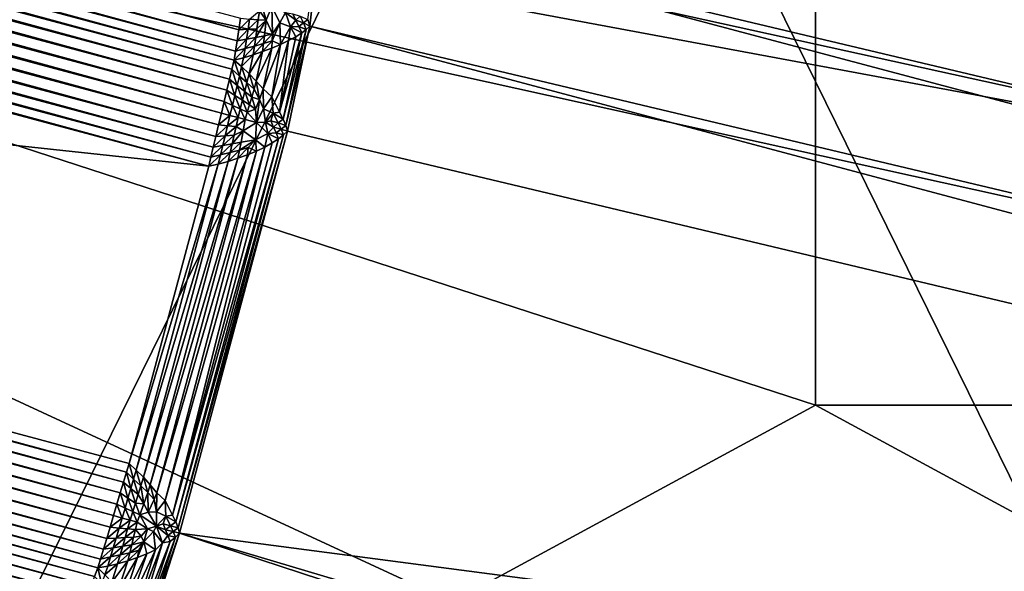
# Model space of a CAD drawing. Extents: x -0.7 to 0.7, y -0.35 to 0.35.
# Tile 71 of 226: x -0.51165 to -0.49748, y 0.19853 to 0.20648. Entities that reach past the tile are written whole.
import ezdxf

# ---------------------------------------------------------------- set-up
doc = ezdxf.new("R2010")
doc.units = 0

msp = doc.modelspace()

# ---------------------------------------------------------------- linework, layer by layer
for points in [[(-0.459847, 0.206129, 0.253336), (-0.514066, 0.219057, 0.012), (-0.520411, 0.220757, 0.012)], [(-0.459847, 0.206129, 0.253336), (-0.520411, 0.220757, 0.012), (-0.475921, 0.210878, 0.32028)], [(-0.481107, 0.200928, 0.412419), (-0.5002, 0.21025, 0.412419), (-0.484926, 0.219571, 0.412439)], [(-0.514066, 0.219057, 0.012), (-0.459847, 0.206129, 0.253336), (-0.458419, 0.205637, 0.252901)], [(-0.514066, 0.219057, 0.012), (-0.458419, 0.205637, 0.252901), (-0.512891, 0.218626, 0.010433)], [(-0.512891, 0.218626, 0.010433), (-0.458419, 0.205637, 0.252901), (-0.457068, 0.204955, 0.252473)], [(-0.512891, 0.218626, 0.010433), (-0.457068, 0.204955, 0.252473), (-0.51179, 0.218003, 0.008894)], [(-0.51179, 0.218003, 0.008894), (-0.457068, 0.204955, 0.252473), (-0.455818, 0.204095, 0.252059)], [(-0.51179, 0.218003, 0.008894), (-0.455818, 0.204095, 0.252059), (-0.510781, 0.217201, 0.007408)], [(-0.510781, 0.217201, 0.007408), (-0.455818, 0.204095, 0.252059), (-0.45469, 0.203071, 0.251668)], [(-0.510781, 0.217201, 0.007408), (-0.45469, 0.203071, 0.251668), (-0.509882, 0.216232, 0.006)], [(-0.509882, 0.216232, 0.006), (-0.45469, 0.203071, 0.251668), (-0.453704, 0.201902, 0.251305)], [(-0.509882, 0.216232, 0.006), (-0.453704, 0.201902, 0.251305), (-0.509107, 0.215112, 0.004695)], [(-0.490608, 0.205574, 0.31543), (-0.53563, 0.215432, 0.00119), (-0.536339, 0.214079, 0.000882)], [(-0.489743, 0.20688, 0.315343), (-0.53563, 0.215432, 0.00119), (-0.490608, 0.205574, 0.31543)], [(-0.509107, 0.215112, 0.004695), (-0.453704, 0.201902, 0.251305), (-0.452875, 0.200606, 0.250977)], [(-0.509107, 0.215112, 0.004695), (-0.452875, 0.200606, 0.250977), (-0.50847, 0.213863, 0.003515)], [(-0.491298, 0.204165, 0.315482), (-0.536339, 0.214079, 0.000882), (-0.536843, 0.212642, 0.000777)], [(-0.490608, 0.205574, 0.31543), (-0.536339, 0.214079, 0.000882), (-0.491298, 0.204165, 0.315482)], [(-0.50847, 0.213863, 0.003515), (-0.452875, 0.200606, 0.250977), (-0.45222, 0.199206, 0.250689)], [(-0.50847, 0.213863, 0.003515), (-0.45222, 0.199206, 0.250689), (-0.507982, 0.212503, 0.00248)], [(-0.5085, 0.206329, 0.000091), (-0.535746, 0.213629, 0.000091), (-0.535676, 0.213784, 0.000111)], [(-0.5085, 0.206329, 0.000091), (-0.535676, 0.213784, 0.000111), (-0.508474, 0.206496, 0.000111)], [(-0.508525, 0.20617, 0.000075), (-0.535812, 0.213482, 0.000075), (-0.535746, 0.213629, 0.000091)], [(-0.508525, 0.20617, 0.000075), (-0.535746, 0.213629, 0.000091), (-0.5085, 0.206329, 0.000091)], [(-0.508547, 0.206023, 0.000061), (-0.535873, 0.213345, 0.000061), (-0.535812, 0.213482, 0.000075)], [(-0.508547, 0.206023, 0.000061), (-0.535812, 0.213482, 0.000075), (-0.508525, 0.20617, 0.000075)], [(-0.508567, 0.205892, 0.000051), (-0.535928, 0.213223, 0.000051), (-0.535873, 0.213345, 0.000061)], [(-0.508567, 0.205892, 0.000051), (-0.535873, 0.213345, 0.000061), (-0.508547, 0.206023, 0.000061)], [(-0.511656, 0.19782, 0.436995), (-0.504019, 0.213357, 0.437052), (-0.515474, 0.213357, 0.437026)], [(-0.511656, 0.19782, 0.436995), (-0.496381, 0.19782, 0.436997), (-0.504019, 0.213357, 0.437052)], [(-0.504019, 0.213357, 0.437052), (-0.496381, 0.19782, 0.436997), (-0.492563, 0.207142, 0.437015)], [(-0.508598, 0.205763, 0.000043), (-0.535968, 0.213097, 0.000043), (-0.535928, 0.213223, 0.000051)], [(-0.508598, 0.205763, 0.000043), (-0.535928, 0.213223, 0.000051), (-0.508567, 0.205892, 0.000051)], [(-0.508633, 0.205619, 0.000035), (-0.536012, 0.212955, 0.000035), (-0.535968, 0.213097, 0.000043)], [(-0.508633, 0.205619, 0.000035), (-0.535968, 0.213097, 0.000043), (-0.508598, 0.205763, 0.000043)], [(-0.50867, 0.205463, 0.000028), (-0.536059, 0.212801, 0.000028), (-0.536012, 0.212955, 0.000035)], [(-0.50867, 0.205463, 0.000028), (-0.536012, 0.212955, 0.000035), (-0.508633, 0.205619, 0.000035)], [(-0.50871, 0.205298, 0.000021), (-0.53611, 0.21264, 0.000021), (-0.536059, 0.212801, 0.000028)], [(-0.50871, 0.205298, 0.000021), (-0.536059, 0.212801, 0.000028), (-0.50867, 0.205463, 0.000028)], [(-0.494399, 0.192982, 0.3155), (-0.536843, 0.212642, 0.000777), (-0.538389, 0.206875, 0.000778)], [(-0.494399, 0.192982, 0.3155), (-0.491801, 0.202679, 0.3155), (-0.536843, 0.212642, 0.000777)], [(-0.491298, 0.204165, 0.315482), (-0.536843, 0.212642, 0.000777), (-0.491801, 0.202679, 0.3155)], [(-0.50875, 0.205129, 0.000015), (-0.536161, 0.212474, 0.000015), (-0.53611, 0.21264, 0.000021)], [(-0.50875, 0.205129, 0.000015), (-0.53611, 0.21264, 0.000021), (-0.50871, 0.205298, 0.000021)], [(-0.508791, 0.20496, 0.00001), (-0.536212, 0.212308, 0.00001), (-0.536161, 0.212474, 0.000015)], [(-0.508791, 0.20496, 0.00001), (-0.536161, 0.212474, 0.000015), (-0.50875, 0.205129, 0.000015)], [(-0.507982, 0.212503, 0.00248), (-0.45222, 0.199206, 0.250689), (-0.451747, 0.197727, 0.250447)], [(-0.507982, 0.212503, 0.00248), (-0.451747, 0.197727, 0.250447), (-0.507647, 0.211485, 0.002358)], [(-0.50883, 0.204796, 0.000006), (-0.536263, 0.212146, 0.000006), (-0.536212, 0.212308, 0.00001)], [(-0.50883, 0.204796, 0.000006), (-0.536212, 0.212308, 0.00001), (-0.508791, 0.20496, 0.00001)], [(-0.508868, 0.204639, 0.000003), (-0.53631, 0.211992, 0.000003), (-0.536263, 0.212146, 0.000006)], [(-0.508868, 0.204639, 0.000003), (-0.536263, 0.212146, 0.000006), (-0.50883, 0.204796, 0.000006)], [(-0.508902, 0.204495, 0.000001), (-0.536355, 0.21185, 0.000001), (-0.53631, 0.211992, 0.000003)], [(-0.508902, 0.204495, 0.000001), (-0.53631, 0.211992, 0.000003), (-0.508868, 0.204639, 0.000003)], [(-0.508933, 0.204366), (-0.536394, 0.211724), (-0.536355, 0.21185, 0.000001)], [(-0.508933, 0.204366), (-0.536355, 0.21185, 0.000001), (-0.508902, 0.204495, 0.000001)], [(-0.53754, 0.207445), (-0.536394, 0.211724), (-0.508933, 0.204366)], [(-0.507647, 0.211485, 0.002358), (-0.451747, 0.197727, 0.250447), (-0.451467, 0.196193, 0.250254)], [(-0.507647, 0.211485, 0.002358), (-0.451467, 0.196193, 0.250254), (-0.507304, 0.209433, 0.001687)], [(-0.5002, 0.200928, 0.412417), (-0.519293, 0.207142, 0.412452), (-0.5002, 0.21025, 0.412419)], [(-0.5002, 0.200928, 0.412417), (-0.5002, 0.21025, 0.412419), (-0.481107, 0.200928, 0.412419)], [(-0.507304, 0.209433, 0.001687), (-0.451383, 0.194631, 0.250114), (-0.507312, 0.207908, 0.001177)], [(-0.507304, 0.209433, 0.001687), (-0.451467, 0.196193, 0.250254), (-0.451383, 0.194631, 0.250114)], [(-0.507312, 0.207908, 0.001177), (-0.507479, 0.206383, 0.00087), (-0.507506, 0.206477, 0.000766)], [(-0.507312, 0.207908, 0.001177), (-0.451497, 0.193067, 0.250029), (-0.507479, 0.206383, 0.00087)], [(-0.507312, 0.207908, 0.001177), (-0.451383, 0.194631, 0.250114), (-0.451497, 0.193067, 0.250029)], [(-0.53754, 0.207445), (-0.510117, 0.19996, 0.000001), (-0.53757, 0.207316, 0.000001)], [(-0.53754, 0.207445), (-0.510079, 0.200087), (-0.510117, 0.19996, 0.000001)], [(-0.53754, 0.207445), (-0.508933, 0.204366), (-0.510079, 0.200087)], [(-0.53757, 0.207316, 0.000001), (-0.510159, 0.199818, 0.000003), (-0.537602, 0.207171, 0.000003)], [(-0.53757, 0.207316, 0.000001), (-0.510117, 0.19996, 0.000001), (-0.510159, 0.199818, 0.000003)], [(-0.537602, 0.207171, 0.000003), (-0.510205, 0.199664, 0.000006), (-0.537638, 0.207014, 0.000006)], [(-0.537602, 0.207171, 0.000003), (-0.510159, 0.199818, 0.000003), (-0.510205, 0.199664, 0.000006)], [(-0.537638, 0.207014, 0.000006), (-0.510253, 0.199501, 0.00001), (-0.537675, 0.206849, 0.00001)], [(-0.537638, 0.207014, 0.000006), (-0.510205, 0.199664, 0.000006), (-0.510253, 0.199501, 0.00001)], [(-0.511656, 0.194713, 0.412485), (-0.519293, 0.207142, 0.412452), (-0.5002, 0.200928, 0.412417)], [(-0.494399, 0.192982, 0.3155), (-0.538389, 0.206875, 0.000778), (-0.538671, 0.205378, 0.000882)], [(-0.537675, 0.206849, 0.00001), (-0.510303, 0.199335, 0.000015), (-0.537714, 0.206679, 0.000015)], [(-0.537675, 0.206849, 0.00001), (-0.510253, 0.199501, 0.00001), (-0.510303, 0.199335, 0.000015)], [(-0.508181, 0.206733, 0.000197), (-0.508108, 0.206468, 0.000192), (-0.508202, 0.206604, 0.000177)], [(-0.508181, 0.206733, 0.000197), (-0.508022, 0.206666, 0.000237), (-0.508108, 0.206468, 0.000192)], [(-0.537714, 0.206679, 0.000015), (-0.510352, 0.199168, 0.000021), (-0.537752, 0.20651, 0.000021)], [(-0.537714, 0.206679, 0.000015), (-0.510303, 0.199335, 0.000015), (-0.510352, 0.199168, 0.000021)], [(-0.508345, 0.206485, 0.000136), (-0.508202, 0.206604, 0.000177), (-0.508221, 0.206475, 0.000162)], [(-0.508221, 0.206475, 0.000162), (-0.508202, 0.206604, 0.000177), (-0.508108, 0.206468, 0.000192)], [(-0.508014, 0.206274, 0.000223), (-0.508108, 0.206468, 0.000192), (-0.508022, 0.206666, 0.000237)], [(-0.507828, 0.206582, 0.000337), (-0.507907, 0.206429, 0.000279), (-0.508022, 0.206666, 0.000237)], [(-0.508014, 0.206274, 0.000223), (-0.508022, 0.206666, 0.000237), (-0.507907, 0.206429, 0.000279)], [(-0.537752, 0.20651, 0.000021), (-0.5104, 0.199006, 0.000028), (-0.537789, 0.206345, 0.000028)], [(-0.537752, 0.20651, 0.000021), (-0.510352, 0.199168, 0.000021), (-0.5104, 0.199006, 0.000028)], [(-0.5085, 0.206329, 0.000091), (-0.508474, 0.206496, 0.000111), (-0.508345, 0.206485, 0.000136)], [(-0.5085, 0.206329, 0.000091), (-0.508345, 0.206485, 0.000136), (-0.508367, 0.206338, 0.00012)], [(-0.508367, 0.206338, 0.00012), (-0.508345, 0.206485, 0.000136), (-0.508221, 0.206475, 0.000162)], [(-0.508367, 0.206338, 0.00012), (-0.508221, 0.206475, 0.000162), (-0.508238, 0.206347, 0.00015)], [(-0.508256, 0.206221, 0.000139), (-0.508238, 0.206347, 0.00015), (-0.508108, 0.206468, 0.000192)], [(-0.508256, 0.206221, 0.000139), (-0.508108, 0.206468, 0.000192), (-0.50813, 0.206246, 0.000177)], [(-0.508238, 0.206347, 0.00015), (-0.508221, 0.206475, 0.000162), (-0.508108, 0.206468, 0.000192)], [(-0.50813, 0.206246, 0.000177), (-0.508108, 0.206468, 0.000192), (-0.508014, 0.206274, 0.000223)], [(-0.507828, 0.206582, 0.000337), (-0.507756, 0.206374, 0.00041), (-0.507907, 0.206429, 0.000279)], [(-0.507679, 0.206468, 0.000498), (-0.507756, 0.206374, 0.00041), (-0.507828, 0.206582, 0.000337)], [(-0.507679, 0.206468, 0.000498), (-0.507828, 0.206582, 0.000337), (-0.507724, 0.206561, 0.000439)], [(-0.507637, 0.206376, 0.00056), (-0.507756, 0.206374, 0.00041), (-0.507679, 0.206468, 0.000498)], [(-0.507617, 0.206526, 0.000582), (-0.507679, 0.206468, 0.000498), (-0.507724, 0.206561, 0.000439)], [(-0.507571, 0.206429, 0.000663), (-0.507679, 0.206468, 0.000498), (-0.507617, 0.206526, 0.000582)], [(-0.507571, 0.206429, 0.000663), (-0.507637, 0.206376, 0.00056), (-0.507679, 0.206468, 0.000498)], [(-0.507506, 0.206477, 0.000766), (-0.507571, 0.206429, 0.000663), (-0.507617, 0.206526, 0.000582)], [(-0.507479, 0.206383, 0.00087), (-0.507571, 0.206429, 0.000663), (-0.507506, 0.206477, 0.000766)], [(-0.537789, 0.206345, 0.000028), (-0.510446, 0.198852, 0.000035), (-0.537825, 0.206188, 0.000035)], [(-0.537789, 0.206345, 0.000028), (-0.5104, 0.199006, 0.000028), (-0.510446, 0.198852, 0.000035)], [(-0.508525, 0.20617, 0.000075), (-0.5085, 0.206329, 0.000091), (-0.508367, 0.206338, 0.00012)], [(-0.508525, 0.20617, 0.000075), (-0.508367, 0.206338, 0.00012), (-0.508389, 0.206196, 0.000105)], [(-0.508389, 0.206196, 0.000105), (-0.508367, 0.206338, 0.00012), (-0.508238, 0.206347, 0.00015)], [(-0.508389, 0.206196, 0.000105), (-0.508238, 0.206347, 0.00015), (-0.508256, 0.206221, 0.000139)], [(-0.508019, 0.206172, 0.000223), (-0.508014, 0.206274, 0.000223), (-0.507907, 0.206429, 0.000279)], [(-0.508019, 0.206172, 0.000223), (-0.507907, 0.206429, 0.000279), (-0.507898, 0.206121, 0.000302)], [(-0.507756, 0.206374, 0.00041), (-0.507898, 0.206121, 0.000302), (-0.507907, 0.206429, 0.000279)], [(-0.507783, 0.206176, 0.0004), (-0.507898, 0.206121, 0.000302), (-0.507756, 0.206374, 0.00041)], [(-0.507528, 0.206336, 0.000746), (-0.507823, 0.204951, 0.000651), (-0.50786, 0.205043, 0.000539)], [(-0.507528, 0.206336, 0.000746), (-0.50786, 0.205043, 0.000539), (-0.507595, 0.206285, 0.000624)], [(-0.507479, 0.206383, 0.00087), (-0.507801, 0.20487, 0.000765), (-0.507823, 0.204951, 0.000651)], [(-0.507479, 0.206383, 0.00087), (-0.507823, 0.204951, 0.000651), (-0.507528, 0.206336, 0.000746)], [(-0.507479, 0.206383, 0.00087), (-0.451807, 0.191528, 0.25), (-0.507801, 0.20487, 0.000765)], [(-0.507681, 0.206231, 0.000508), (-0.507783, 0.206176, 0.0004), (-0.507756, 0.206374, 0.00041)], [(-0.507595, 0.206285, 0.000624), (-0.507756, 0.206374, 0.00041), (-0.507637, 0.206376, 0.00056)], [(-0.507595, 0.206285, 0.000624), (-0.507681, 0.206231, 0.000508), (-0.507756, 0.206374, 0.00041)], [(-0.507528, 0.206336, 0.000746), (-0.507637, 0.206376, 0.00056), (-0.507571, 0.206429, 0.000663)], [(-0.507528, 0.206336, 0.000746), (-0.507595, 0.206285, 0.000624), (-0.507637, 0.206376, 0.00056)], [(-0.507479, 0.206383, 0.00087), (-0.507528, 0.206336, 0.000746), (-0.507571, 0.206429, 0.000663)], [(-0.507479, 0.206383, 0.00087), (-0.451497, 0.193067, 0.250029), (-0.451807, 0.191528, 0.25)], [(-0.537825, 0.206188, 0.000035), (-0.510488, 0.19871, 0.000043), (-0.537858, 0.206043, 0.000043)], [(-0.537825, 0.206188, 0.000035), (-0.510446, 0.198852, 0.000035), (-0.510488, 0.19871, 0.000043)], [(-0.508547, 0.206023, 0.000061), (-0.508525, 0.20617, 0.000075), (-0.508389, 0.206196, 0.000105)], [(-0.508547, 0.206023, 0.000061), (-0.508389, 0.206196, 0.000105), (-0.50841, 0.20606, 0.000089)], [(-0.50841, 0.20606, 0.000089), (-0.508389, 0.206196, 0.000105), (-0.508256, 0.206221, 0.000139)], [(-0.50841, 0.20606, 0.000089), (-0.508256, 0.206221, 0.000139), (-0.508275, 0.206096, 0.000123)], [(-0.508275, 0.206096, 0.000123), (-0.508256, 0.206221, 0.000139), (-0.50813, 0.206246, 0.000177)], [(-0.508275, 0.206096, 0.000123), (-0.50813, 0.206246, 0.000177), (-0.508144, 0.206132, 0.000167)], [(-0.508157, 0.206016, 0.00015), (-0.508144, 0.206132, 0.000167), (-0.508019, 0.206172, 0.000223)], [(-0.508157, 0.206016, 0.00015), (-0.508019, 0.206172, 0.000223), (-0.508024, 0.206067, 0.000219)], [(-0.508144, 0.206132, 0.000167), (-0.50813, 0.206246, 0.000177), (-0.508014, 0.206274, 0.000223)], [(-0.508144, 0.206132, 0.000167), (-0.508014, 0.206274, 0.000223), (-0.508019, 0.206172, 0.000223)], [(-0.508024, 0.206067, 0.000219), (-0.508019, 0.206172, 0.000223), (-0.507898, 0.206121, 0.000302)], [(-0.507783, 0.206176, 0.0004), (-0.508023, 0.205365, 0.000283), (-0.507898, 0.206121, 0.000302)], [(-0.507913, 0.205144, 0.000434), (-0.508023, 0.205365, 0.000283), (-0.507783, 0.206176, 0.0004)], [(-0.507595, 0.206285, 0.000624), (-0.50786, 0.205043, 0.000539), (-0.507913, 0.205144, 0.000434)], [(-0.507595, 0.206285, 0.000624), (-0.507913, 0.205144, 0.000434), (-0.507681, 0.206231, 0.000508)], [(-0.507783, 0.206176, 0.0004), (-0.507681, 0.206231, 0.000508), (-0.507913, 0.205144, 0.000434)], [(-0.537858, 0.206043, 0.000043), (-0.510526, 0.198583, 0.000051), (-0.537887, 0.205914, 0.000051)], [(-0.537858, 0.206043, 0.000043), (-0.510488, 0.19871, 0.000043), (-0.510526, 0.198583, 0.000051)], [(-0.508567, 0.205892, 0.000051), (-0.508547, 0.206023, 0.000061), (-0.50841, 0.20606, 0.000089)], [(-0.508567, 0.205892, 0.000051), (-0.50841, 0.20606, 0.000089), (-0.508432, 0.205928, 0.000066)], [(-0.508432, 0.205928, 0.000066), (-0.50841, 0.20606, 0.000089), (-0.508275, 0.206096, 0.000123)], [(-0.508432, 0.205928, 0.000066), (-0.508275, 0.206096, 0.000123), (-0.508294, 0.205969, 0.000099)], [(-0.508294, 0.205969, 0.000099), (-0.508275, 0.206096, 0.000123), (-0.508144, 0.206132, 0.000167)], [(-0.508294, 0.205969, 0.000099), (-0.508144, 0.206132, 0.000167), (-0.508157, 0.206016, 0.00015)], [(-0.508024, 0.206067, 0.000219), (-0.50815, 0.205479, 0.000179), (-0.508248, 0.205591, 0.000122)], [(-0.508024, 0.206067, 0.000219), (-0.508248, 0.205591, 0.000122), (-0.508157, 0.206016, 0.00015)], [(-0.507898, 0.206121, 0.000302), (-0.508023, 0.205365, 0.000283), (-0.50815, 0.205479, 0.000179)], [(-0.507898, 0.206121, 0.000302), (-0.50815, 0.205479, 0.000179), (-0.508024, 0.206067, 0.000219)], [(-0.510574, 0.198459, 0.000061), (-0.5379, 0.205781, 0.000061), (-0.537887, 0.205914, 0.000051)], [(-0.510574, 0.198459, 0.000061), (-0.537887, 0.205914, 0.000051), (-0.510526, 0.198583, 0.000051)], [(-0.508567, 0.205892, 0.000051), (-0.50849, 0.205665, 0.000059), (-0.508598, 0.205763, 0.000043)], [(-0.508432, 0.205928, 0.000066), (-0.50846, 0.2058, 0.000058), (-0.508567, 0.205892, 0.000051)], [(-0.508567, 0.205892, 0.000051), (-0.50846, 0.2058, 0.000058), (-0.50849, 0.205665, 0.000059)], [(-0.508294, 0.205969, 0.000099), (-0.508352, 0.205699, 0.000081), (-0.50846, 0.2058, 0.000058)], [(-0.508294, 0.205969, 0.000099), (-0.50846, 0.2058, 0.000058), (-0.508432, 0.205928, 0.000066)], [(-0.508157, 0.206016, 0.00015), (-0.508248, 0.205591, 0.000122), (-0.508352, 0.205699, 0.000081)], [(-0.508157, 0.206016, 0.00015), (-0.508352, 0.205699, 0.000081), (-0.508294, 0.205969, 0.000099)], [(-0.510628, 0.198321, 0.000075), (-0.537915, 0.205632, 0.000075), (-0.5379, 0.205781, 0.000061)], [(-0.510628, 0.198321, 0.000075), (-0.5379, 0.205781, 0.000061), (-0.510574, 0.198459, 0.000061)], [(-0.508598, 0.205763, 0.000043), (-0.508523, 0.205528, 0.000056), (-0.508633, 0.205619, 0.000035)], [(-0.508598, 0.205763, 0.000043), (-0.50849, 0.205665, 0.000059), (-0.508523, 0.205528, 0.000056)], [(-0.50846, 0.2058, 0.000058), (-0.508382, 0.205571, 0.000082), (-0.50849, 0.205665, 0.000059)], [(-0.50846, 0.2058, 0.000058), (-0.508352, 0.205699, 0.000081), (-0.508382, 0.205571, 0.000082)], [(-0.510686, 0.198171, 0.000091), (-0.537931, 0.205471, 0.000091), (-0.537915, 0.205632, 0.000075)], [(-0.510686, 0.198171, 0.000091), (-0.537915, 0.205632, 0.000075), (-0.510628, 0.198321, 0.000075)], [(-0.508633, 0.205619, 0.000035), (-0.508557, 0.205387, 0.00005), (-0.50867, 0.205463, 0.000028)], [(-0.508633, 0.205619, 0.000035), (-0.508523, 0.205528, 0.000056), (-0.508557, 0.205387, 0.00005)], [(-0.50849, 0.205665, 0.000059), (-0.508414, 0.205443, 0.00008), (-0.508523, 0.205528, 0.000056)], [(-0.50849, 0.205665, 0.000059), (-0.508382, 0.205571, 0.000082), (-0.508414, 0.205443, 0.00008)], [(-0.508352, 0.205699, 0.000081), (-0.508279, 0.205476, 0.000116), (-0.508382, 0.205571, 0.000082)], [(-0.508352, 0.205699, 0.000081), (-0.508248, 0.205591, 0.000122), (-0.508279, 0.205476, 0.000116)], [(-0.510747, 0.198013, 0.000111), (-0.537948, 0.205302, 0.000111), (-0.537931, 0.205471, 0.000091)], [(-0.510747, 0.198013, 0.000111), (-0.537931, 0.205471, 0.000091), (-0.510686, 0.198171, 0.000091)], [(-0.50867, 0.205463, 0.000028), (-0.508592, 0.205243, 0.000044), (-0.50871, 0.205298, 0.000021)], [(-0.50867, 0.205463, 0.000028), (-0.508557, 0.205387, 0.00005), (-0.508592, 0.205243, 0.000044)], [(-0.508523, 0.205528, 0.000056), (-0.508447, 0.205317, 0.000074), (-0.508557, 0.205387, 0.00005)], [(-0.508523, 0.205528, 0.000056), (-0.508414, 0.205443, 0.00008), (-0.508447, 0.205317, 0.000074)], [(-0.508382, 0.205571, 0.000082), (-0.508312, 0.205361, 0.00011), (-0.508414, 0.205443, 0.00008)], [(-0.508382, 0.205571, 0.000082), (-0.508279, 0.205476, 0.000116), (-0.508312, 0.205361, 0.00011)], [(-0.508279, 0.205476, 0.000116), (-0.508202, 0.205329, 0.000157), (-0.508312, 0.205361, 0.00011)], [(-0.508248, 0.205591, 0.000122), (-0.508202, 0.205329, 0.000157), (-0.508279, 0.205476, 0.000116)], [(-0.508248, 0.205591, 0.000122), (-0.50815, 0.205479, 0.000179), (-0.508202, 0.205329, 0.000157)], [(-0.50815, 0.205479, 0.000179), (-0.508142, 0.205195, 0.000197), (-0.508202, 0.205329, 0.000157)], [(-0.50815, 0.205479, 0.000179), (-0.508023, 0.205365, 0.000283), (-0.508142, 0.205195, 0.000197)], [(-0.494707, 0.191443, 0.315482), (-0.538671, 0.205378, 0.000882), (-0.538733, 0.203852, 0.00119)], [(-0.494399, 0.192982, 0.3155), (-0.538671, 0.205378, 0.000882), (-0.494707, 0.191443, 0.315482)], [(-0.508557, 0.205387, 0.00005), (-0.508479, 0.205192, 0.000067), (-0.508592, 0.205243, 0.000044)], [(-0.508557, 0.205387, 0.00005), (-0.508447, 0.205317, 0.000074), (-0.508479, 0.205192, 0.000067)], [(-0.508447, 0.205317, 0.000074), (-0.508378, 0.205145, 0.000093), (-0.508479, 0.205192, 0.000067)], [(-0.508414, 0.205443, 0.00008), (-0.508345, 0.205251, 0.000102), (-0.508447, 0.205317, 0.000074)], [(-0.508447, 0.205317, 0.000074), (-0.508345, 0.205251, 0.000102), (-0.508378, 0.205145, 0.000093)], [(-0.508414, 0.205443, 0.00008), (-0.508312, 0.205361, 0.00011), (-0.508345, 0.205251, 0.000102)], [(-0.508312, 0.205361, 0.00011), (-0.508258, 0.205186, 0.000134), (-0.508345, 0.205251, 0.000102)], [(-0.508312, 0.205361, 0.00011), (-0.508202, 0.205329, 0.000157), (-0.508258, 0.205186, 0.000134)], [(-0.508202, 0.205329, 0.000157), (-0.508244, 0.204996, 0.000148), (-0.508258, 0.205186, 0.000134)], [(-0.508202, 0.205329, 0.000157), (-0.508142, 0.205195, 0.000197), (-0.508244, 0.204996, 0.000148)], [(-0.508005, 0.205131, 0.000336), (-0.508142, 0.205195, 0.000197), (-0.508023, 0.205365, 0.000283)], [(-0.507913, 0.205144, 0.000434), (-0.508005, 0.205131, 0.000336), (-0.508023, 0.205365, 0.000283)], [(-0.51081, 0.197852, 0.000132), (-0.537966, 0.205128, 0.000132), (-0.537948, 0.205302, 0.000111)], [(-0.51081, 0.197852, 0.000132), (-0.537948, 0.205302, 0.000111), (-0.510747, 0.198013, 0.000111)], [(-0.50871, 0.205298, 0.000021), (-0.508627, 0.205096, 0.000038), (-0.50875, 0.205129, 0.000015)], [(-0.50871, 0.205298, 0.000021), (-0.508592, 0.205243, 0.000044), (-0.508627, 0.205096, 0.000038)], [(-0.508592, 0.205243, 0.000044), (-0.508511, 0.205066, 0.000061), (-0.508627, 0.205096, 0.000038)], [(-0.508592, 0.205243, 0.000044), (-0.508479, 0.205192, 0.000067), (-0.508511, 0.205066, 0.000061)], [(-0.508479, 0.205192, 0.000067), (-0.508407, 0.205039, 0.000087), (-0.508511, 0.205066, 0.000061)], [(-0.508479, 0.205192, 0.000067), (-0.508378, 0.205145, 0.000093), (-0.508407, 0.205039, 0.000087)], [(-0.508345, 0.205251, 0.000102), (-0.508258, 0.205186, 0.000134), (-0.508378, 0.205145, 0.000093)], [(-0.508258, 0.205186, 0.000134), (-0.508244, 0.204996, 0.000148), (-0.508378, 0.205145, 0.000093)], [(-0.508117, 0.204999, 0.000237), (-0.508244, 0.204996, 0.000148), (-0.508142, 0.205195, 0.000197)], [(-0.508005, 0.205131, 0.000336), (-0.508117, 0.204999, 0.000237), (-0.508142, 0.205195, 0.000197)], [(-0.510873, 0.197691, 0.000156), (-0.537983, 0.204955, 0.000156), (-0.537966, 0.205128, 0.000132)], [(-0.510873, 0.197691, 0.000156), (-0.537966, 0.205128, 0.000132), (-0.51081, 0.197852, 0.000132)], [(-0.508791, 0.20496, 0.00001), (-0.50875, 0.205129, 0.000015), (-0.508627, 0.205096, 0.000038)], [(-0.508791, 0.20496, 0.00001), (-0.508627, 0.205096, 0.000038), (-0.508662, 0.204949, 0.000034)], [(-0.508662, 0.204949, 0.000034), (-0.508627, 0.205096, 0.000038), (-0.508511, 0.205066, 0.000061)], [(-0.508662, 0.204949, 0.000034), (-0.508511, 0.205066, 0.000061), (-0.50854, 0.204939, 0.000059)], [(-0.50854, 0.204939, 0.000059), (-0.508511, 0.205066, 0.000061), (-0.508407, 0.205039, 0.000087)], [(-0.50854, 0.204939, 0.000059), (-0.508407, 0.205039, 0.000087), (-0.508439, 0.204877, 0.000087)], [(-0.508439, 0.204877, 0.000087), (-0.508407, 0.205039, 0.000087), (-0.508244, 0.204996, 0.000148)], [(-0.508378, 0.205145, 0.000093), (-0.508244, 0.204996, 0.000148), (-0.508407, 0.205039, 0.000087)], [(-0.508005, 0.205131, 0.000336), (-0.508037, 0.205019, 0.000317), (-0.508117, 0.204999, 0.000237)], [(-0.507931, 0.204989, 0.000462), (-0.508037, 0.205019, 0.000317), (-0.508005, 0.205131, 0.000336)], [(-0.50786, 0.205043, 0.000539), (-0.508005, 0.205131, 0.000336), (-0.507913, 0.205144, 0.000434)], [(-0.50786, 0.205043, 0.000539), (-0.507931, 0.204989, 0.000462), (-0.508005, 0.205131, 0.000336)], [(-0.507823, 0.204951, 0.000651), (-0.507931, 0.204989, 0.000462), (-0.50786, 0.205043, 0.000539)], [(-0.510934, 0.197534, 0.000181), (-0.538, 0.204787, 0.000181), (-0.537983, 0.204955, 0.000156)], [(-0.510934, 0.197534, 0.000181), (-0.537983, 0.204955, 0.000156), (-0.510873, 0.197691, 0.000156)], [(-0.50883, 0.204796, 0.000006), (-0.508791, 0.20496, 0.00001), (-0.508662, 0.204949, 0.000034)], [(-0.50883, 0.204796, 0.000006), (-0.508662, 0.204949, 0.000034), (-0.508697, 0.204804, 0.000031)], [(-0.508697, 0.204804, 0.000031), (-0.508662, 0.204949, 0.000034), (-0.50854, 0.204939, 0.000059)], [(-0.508697, 0.204804, 0.000031), (-0.50854, 0.204939, 0.000059), (-0.508568, 0.204812, 0.000058)], [(-0.508568, 0.204812, 0.000058), (-0.50854, 0.204939, 0.000059), (-0.508439, 0.204877, 0.000087)], [(-0.508258, 0.204748, 0.000183), (-0.508439, 0.204877, 0.000087), (-0.508244, 0.204996, 0.000148)], [(-0.508083, 0.204838, 0.000307), (-0.508258, 0.204748, 0.000183), (-0.508244, 0.204996, 0.000148)], [(-0.508117, 0.204999, 0.000237), (-0.508083, 0.204838, 0.000307), (-0.508244, 0.204996, 0.000148)], [(-0.507999, 0.204931, 0.000385), (-0.508117, 0.204999, 0.000237), (-0.508037, 0.205019, 0.000317)], [(-0.507999, 0.204931, 0.000385), (-0.508083, 0.204838, 0.000307), (-0.508117, 0.204999, 0.000237)], [(-0.507963, 0.204845, 0.000456), (-0.508083, 0.204838, 0.000307), (-0.507999, 0.204931, 0.000385)], [(-0.507931, 0.204989, 0.000462), (-0.507999, 0.204931, 0.000385), (-0.508037, 0.205019, 0.000317)], [(-0.507892, 0.204901, 0.000553), (-0.507999, 0.204931, 0.000385), (-0.507931, 0.204989, 0.000462)], [(-0.507892, 0.204901, 0.000553), (-0.507963, 0.204845, 0.000456), (-0.507999, 0.204931, 0.000385)], [(-0.507855, 0.204816, 0.000646), (-0.507963, 0.204845, 0.000456), (-0.507892, 0.204901, 0.000553)], [(-0.507823, 0.204951, 0.000651), (-0.507892, 0.204901, 0.000553), (-0.507931, 0.204989, 0.000462)], [(-0.507801, 0.20487, 0.000765), (-0.507892, 0.204901, 0.000553), (-0.507823, 0.204951, 0.000651)], [(-0.507801, 0.20487, 0.000765), (-0.507855, 0.204816, 0.000646), (-0.507892, 0.204901, 0.000553)], [(-0.510992, 0.197385, 0.000206), (-0.538016, 0.204627, 0.000206), (-0.538, 0.204787, 0.000181)], [(-0.510992, 0.197385, 0.000206), (-0.538, 0.204787, 0.000181), (-0.510934, 0.197534, 0.000181)], [(-0.507928, 0.20476, 0.000529), (-0.509406, 0.199244, 0.000529), (-0.509456, 0.19934, 0.000418)], [(-0.507928, 0.20476, 0.000529), (-0.509456, 0.19934, 0.000418), (-0.508019, 0.204701, 0.000418)], [(-0.507855, 0.204816, 0.000646), (-0.509372, 0.199158, 0.000646), (-0.509406, 0.199244, 0.000529)], [(-0.507855, 0.204816, 0.000646), (-0.509406, 0.199244, 0.000529), (-0.507928, 0.20476, 0.000529)], [(-0.507801, 0.20487, 0.000765), (-0.509352, 0.199085, 0.000765), (-0.509372, 0.199158, 0.000646)], [(-0.507801, 0.20487, 0.000765), (-0.509372, 0.199158, 0.000646), (-0.507855, 0.204816, 0.000646)], [(-0.509352, 0.199085, 0.000765), (-0.507801, 0.20487, 0.000765), (-0.451807, 0.191528, 0.25)], [(-0.508868, 0.204639, 0.000003), (-0.50883, 0.204796, 0.000006), (-0.508697, 0.204804, 0.000031)], [(-0.508868, 0.204639, 0.000003), (-0.508697, 0.204804, 0.000031), (-0.50873, 0.204664, 0.000029)], [(-0.50873, 0.204664, 0.000029), (-0.508697, 0.204804, 0.000031), (-0.508568, 0.204812, 0.000058)], [(-0.50873, 0.204664, 0.000029), (-0.508568, 0.204812, 0.000058), (-0.508596, 0.204687, 0.000057)], [(-0.508596, 0.204687, 0.000057), (-0.508568, 0.204812, 0.000058), (-0.508439, 0.204877, 0.000087)], [(-0.508596, 0.204687, 0.000057), (-0.508439, 0.204877, 0.000087), (-0.508468, 0.204711, 0.000091)], [(-0.508491, 0.204597, 0.000091), (-0.508468, 0.204711, 0.000091), (-0.508258, 0.204748, 0.000183)], [(-0.508491, 0.204597, 0.000091), (-0.508258, 0.204748, 0.000183), (-0.508363, 0.204636, 0.000142)], [(-0.508468, 0.204711, 0.000091), (-0.508439, 0.204877, 0.000087), (-0.508258, 0.204748, 0.000183)], [(-0.508363, 0.204636, 0.000142), (-0.508258, 0.204748, 0.000183), (-0.508246, 0.204585, 0.000224)], [(-0.508126, 0.204643, 0.000316), (-0.508258, 0.204748, 0.000183), (-0.508083, 0.204838, 0.000307)], [(-0.508126, 0.204643, 0.000316), (-0.508246, 0.204585, 0.000224), (-0.508258, 0.204748, 0.000183)], [(-0.508019, 0.204701, 0.000418), (-0.508126, 0.204643, 0.000316), (-0.508083, 0.204838, 0.000307)], [(-0.507928, 0.20476, 0.000529), (-0.508083, 0.204838, 0.000307), (-0.507963, 0.204845, 0.000456)], [(-0.507928, 0.20476, 0.000529), (-0.508019, 0.204701, 0.000418), (-0.508083, 0.204838, 0.000307)], [(-0.507855, 0.204816, 0.000646), (-0.507928, 0.20476, 0.000529), (-0.507963, 0.204845, 0.000456)], [(-0.511045, 0.197248, 0.000231), (-0.538031, 0.204479, 0.000231), (-0.538016, 0.204627, 0.000206)], [(-0.511045, 0.197248, 0.000231), (-0.538016, 0.204627, 0.000206), (-0.510992, 0.197385, 0.000206)], [(-0.508126, 0.204643, 0.000316), (-0.50956, 0.199555, 0.000253), (-0.508246, 0.204585, 0.000224)], [(-0.509456, 0.19934, 0.000418), (-0.50956, 0.199555, 0.000253), (-0.508126, 0.204643, 0.000316)], [(-0.508126, 0.204643, 0.000316), (-0.508019, 0.204701, 0.000418), (-0.509456, 0.19934, 0.000418)], [(-0.508902, 0.204495, 0.000001), (-0.508868, 0.204639, 0.000003), (-0.50873, 0.204664, 0.000029)], [(-0.508902, 0.204495, 0.000001), (-0.50873, 0.204664, 0.000029), (-0.508763, 0.204529, 0.000023)], [(-0.508763, 0.204529, 0.000023), (-0.50873, 0.204664, 0.000029), (-0.508596, 0.204687, 0.000057)], [(-0.508763, 0.204529, 0.000023), (-0.508596, 0.204687, 0.000057), (-0.508625, 0.204562, 0.000052)], [(-0.508625, 0.204562, 0.000052), (-0.508596, 0.204687, 0.000057), (-0.508468, 0.204711, 0.000091)], [(-0.508625, 0.204562, 0.000052), (-0.508468, 0.204711, 0.000091), (-0.508491, 0.204597, 0.000091)], [(-0.508513, 0.204481, 0.000084), (-0.508491, 0.204597, 0.000091), (-0.508363, 0.204636, 0.000142)], [(-0.508513, 0.204481, 0.000084), (-0.508363, 0.204636, 0.000142), (-0.508376, 0.204531, 0.000147)], [(-0.508376, 0.204531, 0.000147), (-0.508363, 0.204636, 0.000142), (-0.508246, 0.204585, 0.000224)], [(-0.511093, 0.197125, 0.000256), (-0.538044, 0.204347, 0.000256), (-0.538031, 0.204479, 0.000231)], [(-0.511093, 0.197125, 0.000256), (-0.538031, 0.204479, 0.000231), (-0.511045, 0.197248, 0.000231)], [(-0.508513, 0.204481, 0.000084), (-0.509774, 0.199778, 0.000084), (-0.509873, 0.199887, 0.000038)], [(-0.508513, 0.204481, 0.000084), (-0.509873, 0.199887, 0.000038), (-0.508654, 0.204436, 0.000038)], [(-0.508376, 0.204531, 0.000147), (-0.50968, 0.199666, 0.000147), (-0.509774, 0.199778, 0.000084)], [(-0.508376, 0.204531, 0.000147), (-0.509774, 0.199778, 0.000084), (-0.508513, 0.204481, 0.000084)], [(-0.508246, 0.204585, 0.000224), (-0.50956, 0.199555, 0.000253), (-0.50968, 0.199666, 0.000147)], [(-0.508246, 0.204585, 0.000224), (-0.50968, 0.199666, 0.000147), (-0.508376, 0.204531, 0.000147)], [(-0.508933, 0.204366), (-0.508902, 0.204495, 0.000001), (-0.508763, 0.204529, 0.000023)], [(-0.508933, 0.204366), (-0.508763, 0.204529, 0.000023), (-0.508795, 0.204397, 0.00001)], [(-0.508795, 0.204397, 0.00001), (-0.508763, 0.204529, 0.000023), (-0.508625, 0.204562, 0.000052)], [(-0.508795, 0.204397, 0.00001), (-0.508625, 0.204562, 0.000052), (-0.508654, 0.204436, 0.000038)], [(-0.508654, 0.204436, 0.000038), (-0.508625, 0.204562, 0.000052), (-0.508491, 0.204597, 0.000091)], [(-0.508654, 0.204436, 0.000038), (-0.508491, 0.204597, 0.000091), (-0.508513, 0.204481, 0.000084)], [(-0.511155, 0.197007, 0.000283), (-0.538036, 0.20421, 0.000283), (-0.538044, 0.204347, 0.000256)], [(-0.511155, 0.197007, 0.000283), (-0.538044, 0.204347, 0.000256), (-0.511093, 0.197125, 0.000256)], [(-0.508795, 0.204397, 0.00001), (-0.509976, 0.199991, 0.00001), (-0.510079, 0.200087)], [(-0.508795, 0.204397, 0.00001), (-0.510079, 0.200087), (-0.508933, 0.204366)], [(-0.508654, 0.204436, 0.000038), (-0.509873, 0.199887, 0.000038), (-0.509976, 0.199991, 0.00001)], [(-0.508654, 0.204436, 0.000038), (-0.509976, 0.199991, 0.00001), (-0.508795, 0.204397, 0.00001)], [(-0.511223, 0.196876, 0.000316), (-0.538028, 0.204058, 0.000316), (-0.538036, 0.20421, 0.000283)], [(-0.511223, 0.196876, 0.000316), (-0.538036, 0.20421, 0.000283), (-0.511155, 0.197007, 0.000283)], [(-0.511297, 0.196734, 0.000353), (-0.538019, 0.203894, 0.000353), (-0.538028, 0.204058, 0.000316)], [(-0.511297, 0.196734, 0.000353), (-0.538028, 0.204058, 0.000316), (-0.511223, 0.196876, 0.000316)], [(-0.494813, 0.189879, 0.31543), (-0.538733, 0.203852, 0.00119), (-0.538571, 0.202295, 0.001705)], [(-0.494707, 0.191443, 0.315482), (-0.538733, 0.203852, 0.00119), (-0.494813, 0.189879, 0.31543)], [(-0.511374, 0.196585, 0.000394), (-0.538009, 0.203722, 0.000394), (-0.538019, 0.203894, 0.000353)], [(-0.511374, 0.196585, 0.000394), (-0.538019, 0.203894, 0.000353), (-0.511297, 0.196734, 0.000353)], [(-0.511454, 0.196433, 0.000438), (-0.537999, 0.203545, 0.000438), (-0.538009, 0.203722, 0.000394)], [(-0.511454, 0.196433, 0.000438), (-0.538009, 0.203722, 0.000394), (-0.511374, 0.196585, 0.000394)], [(-0.511533, 0.196281, 0.000484), (-0.537989, 0.203369, 0.000484), (-0.537999, 0.203545, 0.000438)], [(-0.511533, 0.196281, 0.000484), (-0.537999, 0.203545, 0.000438), (-0.511454, 0.196433, 0.000438)], [(-0.511611, 0.196133, 0.00053), (-0.537979, 0.203198, 0.00053), (-0.537989, 0.203369, 0.000484)], [(-0.511611, 0.196133, 0.00053), (-0.537989, 0.203369, 0.000484), (-0.511533, 0.196281, 0.000484)], [(-0.511684, 0.195993, 0.000575), (-0.537979, 0.203198, 0.00053), (-0.511611, 0.196133, 0.00053)], [(-0.494421, 0.186779, 0.315223), (-0.494718, 0.188315, 0.315343), (-0.538571, 0.202295, 0.001705)], [(-0.538571, 0.202295, 0.001705), (-0.537984, 0.200064, 0.002337), (-0.494421, 0.186779, 0.315223)], [(-0.494813, 0.189879, 0.31543), (-0.538571, 0.202295, 0.001705), (-0.494718, 0.188315, 0.315343)], [(-0.511656, 0.194713, 0.412485), (-0.5002, 0.200928, 0.412417), (-0.488744, 0.194713, 0.412428)], [(-0.488744, 0.194713, 0.412428), (-0.5002, 0.200928, 0.412417), (-0.481107, 0.200928, 0.412419)], [(-0.510079, 0.200087), (-0.510014, 0.19986, 0.00002), (-0.510117, 0.19996, 0.000001)], [(-0.510079, 0.200087), (-0.509976, 0.199991, 0.00001), (-0.510014, 0.19986, 0.00002)], [(-0.494421, 0.186779, 0.315223), (-0.537984, 0.200064, 0.002337), (-0.537625, 0.199076, 0.00248)], [(-0.510117, 0.19996, 0.000001), (-0.510053, 0.199725, 0.000027), (-0.510159, 0.199818, 0.000003)], [(-0.510117, 0.19996, 0.000001), (-0.510014, 0.19986, 0.00002), (-0.510053, 0.199725, 0.000027)], [(-0.509976, 0.199991, 0.00001), (-0.50991, 0.199763, 0.000047), (-0.510014, 0.19986, 0.00002)], [(-0.509976, 0.199991, 0.00001), (-0.509873, 0.199887, 0.000038), (-0.50991, 0.199763, 0.000047)], [(-0.510159, 0.199818, 0.000003), (-0.510095, 0.199587, 0.000031), (-0.510205, 0.199664, 0.000006)], [(-0.510159, 0.199818, 0.000003), (-0.510053, 0.199725, 0.000027), (-0.510095, 0.199587, 0.000031)], [(-0.510014, 0.19986, 0.00002), (-0.509948, 0.199639, 0.000054), (-0.510053, 0.199725, 0.000027)], [(-0.510014, 0.19986, 0.00002), (-0.50991, 0.199763, 0.000047), (-0.509948, 0.199639, 0.000054)], [(-0.509873, 0.199887, 0.000038), (-0.509811, 0.199667, 0.000086), (-0.50991, 0.199763, 0.000047)], [(-0.509873, 0.199887, 0.000038), (-0.509774, 0.199778, 0.000084), (-0.509811, 0.199667, 0.000086)], [(-0.510205, 0.199664, 0.000006), (-0.510137, 0.199445, 0.000034), (-0.510253, 0.199501, 0.00001)], [(-0.510205, 0.199664, 0.000006), (-0.510095, 0.199587, 0.000031), (-0.510137, 0.199445, 0.000034)], [(-0.510053, 0.199725, 0.000027), (-0.509987, 0.199516, 0.000057), (-0.510095, 0.199587, 0.000031)], [(-0.510053, 0.199725, 0.000027), (-0.509948, 0.199639, 0.000054), (-0.509987, 0.199516, 0.000057)], [(-0.50991, 0.199763, 0.000047), (-0.509868, 0.199503, 0.000088), (-0.509948, 0.199639, 0.000054)], [(-0.50991, 0.199763, 0.000047), (-0.509811, 0.199667, 0.000086), (-0.509868, 0.199503, 0.000088)], [(-0.509811, 0.199667, 0.000086), (-0.509803, 0.199384, 0.000123), (-0.509868, 0.199503, 0.000088)], [(-0.509774, 0.199778, 0.000084), (-0.50972, 0.199569, 0.000139), (-0.509811, 0.199667, 0.000086)], [(-0.509811, 0.199667, 0.000086), (-0.50972, 0.199569, 0.000139), (-0.509803, 0.199384, 0.000123)], [(-0.509774, 0.199778, 0.000084), (-0.50968, 0.199666, 0.000147), (-0.50972, 0.199569, 0.000139)], [(-0.50968, 0.199666, 0.000147), (-0.509686, 0.19939, 0.000182), (-0.50972, 0.199569, 0.000139)], [(-0.50968, 0.199666, 0.000147), (-0.50956, 0.199555, 0.000253), (-0.509686, 0.19939, 0.000182)], [(-0.510095, 0.199587, 0.000031), (-0.510026, 0.199393, 0.000059), (-0.510137, 0.199445, 0.000034)], [(-0.510095, 0.199587, 0.000031), (-0.509987, 0.199516, 0.000057), (-0.510026, 0.199393, 0.000059)], [(-0.509987, 0.199516, 0.000057), (-0.509926, 0.199345, 0.000086), (-0.510026, 0.199393, 0.000059)], [(-0.509948, 0.199639, 0.000054), (-0.509868, 0.199503, 0.000088), (-0.509987, 0.199516, 0.000057)], [(-0.509987, 0.199516, 0.000057), (-0.509868, 0.199503, 0.000088), (-0.509926, 0.199345, 0.000086)], [(-0.509868, 0.199503, 0.000088), (-0.509803, 0.199384, 0.000123), (-0.509926, 0.199345, 0.000086)], [(-0.50972, 0.199569, 0.000139), (-0.509686, 0.19939, 0.000182), (-0.509803, 0.199384, 0.000123)], [(-0.50955, 0.199327, 0.000323), (-0.509686, 0.19939, 0.000182), (-0.50956, 0.199555, 0.000253)], [(-0.509456, 0.19934, 0.000418), (-0.50955, 0.199327, 0.000323), (-0.50956, 0.199555, 0.000253)], [(-0.510253, 0.199501, 0.00001), (-0.51018, 0.199301, 0.000038), (-0.510303, 0.199335, 0.000015)], [(-0.510253, 0.199501, 0.00001), (-0.510137, 0.199445, 0.000034), (-0.51018, 0.199301, 0.000038)], [(-0.510137, 0.199445, 0.000034), (-0.510064, 0.199269, 0.000061), (-0.51018, 0.199301, 0.000038)], [(-0.510137, 0.199445, 0.000034), (-0.510026, 0.199393, 0.000059), (-0.510064, 0.199269, 0.000061)], [(-0.510026, 0.199393, 0.000059), (-0.509961, 0.199241, 0.000087), (-0.510064, 0.199269, 0.000061)], [(-0.510026, 0.199393, 0.000059), (-0.509926, 0.199345, 0.000086), (-0.509961, 0.199241, 0.000087)], [(-0.509803, 0.199384, 0.000123), (-0.509682, 0.199186, 0.000234), (-0.509926, 0.199345, 0.000086)], [(-0.509803, 0.199384, 0.000123), (-0.509686, 0.19939, 0.000182), (-0.509682, 0.199186, 0.000234)], [(-0.50955, 0.199327, 0.000323), (-0.509682, 0.199186, 0.000234), (-0.509686, 0.19939, 0.000182)], [(-0.510352, 0.199168, 0.000021), (-0.510303, 0.199335, 0.000015), (-0.51018, 0.199301, 0.000038)], [(-0.510352, 0.199168, 0.000021), (-0.51018, 0.199301, 0.000038), (-0.510223, 0.199155, 0.000044)], [(-0.510223, 0.199155, 0.000044), (-0.51018, 0.199301, 0.000038), (-0.510064, 0.199269, 0.000061)], [(-0.510223, 0.199155, 0.000044), (-0.510064, 0.199269, 0.000061), (-0.5101, 0.199144, 0.000067)], [(-0.5101, 0.199144, 0.000067), (-0.510064, 0.199269, 0.000061), (-0.509961, 0.199241, 0.000087)], [(-0.5101, 0.199144, 0.000067), (-0.509961, 0.199241, 0.000087), (-0.509988, 0.199135, 0.000093)], [(-0.509988, 0.199135, 0.000093), (-0.509961, 0.199241, 0.000087), (-0.509814, 0.199143, 0.00015)], [(-0.509926, 0.199345, 0.000086), (-0.509814, 0.199143, 0.00015), (-0.509961, 0.199241, 0.000087)], [(-0.509926, 0.199345, 0.000086), (-0.509682, 0.199186, 0.000234), (-0.509814, 0.199143, 0.00015)], [(-0.50955, 0.199327, 0.000323), (-0.509587, 0.199218, 0.000312), (-0.509682, 0.199186, 0.000234)], [(-0.509482, 0.19919, 0.000457), (-0.509587, 0.199218, 0.000312), (-0.50955, 0.199327, 0.000323)], [(-0.509406, 0.199244, 0.000529), (-0.50955, 0.199327, 0.000323), (-0.509456, 0.19934, 0.000418)], [(-0.509406, 0.199244, 0.000529), (-0.509482, 0.19919, 0.000457), (-0.50955, 0.199327, 0.000323)], [(-0.509372, 0.199158, 0.000646), (-0.509482, 0.19919, 0.000457), (-0.509406, 0.199244, 0.000529)], [(-0.5104, 0.199006, 0.000028), (-0.510352, 0.199168, 0.000021), (-0.510223, 0.199155, 0.000044)], [(-0.5104, 0.199006, 0.000028), (-0.510223, 0.199155, 0.000044), (-0.510265, 0.199012, 0.000051)], [(-0.510265, 0.199012, 0.000051), (-0.510223, 0.199155, 0.000044), (-0.5101, 0.199144, 0.000067)], [(-0.510265, 0.199012, 0.000051), (-0.5101, 0.199144, 0.000067), (-0.510135, 0.199019, 0.000075)], [(-0.510135, 0.199019, 0.000075), (-0.5101, 0.199144, 0.000067), (-0.509988, 0.199135, 0.000093)], [(-0.510135, 0.199019, 0.000075), (-0.509988, 0.199135, 0.000093), (-0.510014, 0.199026, 0.000103)], [(-0.510014, 0.199026, 0.000103), (-0.509988, 0.199135, 0.000093), (-0.509905, 0.19904, 0.000135)], [(-0.509905, 0.19904, 0.000135), (-0.509988, 0.199135, 0.000093), (-0.509814, 0.199143, 0.00015)], [(-0.509864, 0.198958, 0.000174), (-0.509905, 0.19904, 0.000135), (-0.509814, 0.199143, 0.00015)], [(-0.509726, 0.199105, 0.000214), (-0.509864, 0.198958, 0.000174), (-0.509814, 0.199143, 0.00015)], [(-0.509698, 0.198843, 0.000337), (-0.509864, 0.198958, 0.000174), (-0.509726, 0.199105, 0.000214)], [(-0.509847, 0.197679, 0.000746), (-0.509411, 0.199026, 0.000651), (-0.509352, 0.199085, 0.000765)], [(-0.509847, 0.197679, 0.000746), (-0.509352, 0.199085, 0.000765), (-0.509828, 0.197613, 0.00087)], [(-0.509352, 0.199085, 0.000765), (-0.454689, 0.181154, 0.250029), (-0.509828, 0.197613, 0.00087)], [(-0.509682, 0.199186, 0.000234), (-0.509726, 0.199105, 0.000214), (-0.509814, 0.199143, 0.00015)], [(-0.509596, 0.198946, 0.000404), (-0.509726, 0.199105, 0.000214), (-0.509682, 0.199186, 0.000234)], [(-0.509596, 0.198946, 0.000404), (-0.509698, 0.198843, 0.000337), (-0.509726, 0.199105, 0.000214)], [(-0.509553, 0.199132, 0.000385), (-0.509682, 0.199186, 0.000234), (-0.509587, 0.199218, 0.000312)], [(-0.509521, 0.199048, 0.000461), (-0.509596, 0.198946, 0.000404), (-0.509682, 0.199186, 0.000234)], [(-0.509521, 0.199048, 0.000461), (-0.509682, 0.199186, 0.000234), (-0.509553, 0.199132, 0.000385)], [(-0.509482, 0.19919, 0.000457), (-0.509553, 0.199132, 0.000385), (-0.509587, 0.199218, 0.000312)], [(-0.509446, 0.199106, 0.000553), (-0.509553, 0.199132, 0.000385), (-0.509482, 0.19919, 0.000457)], [(-0.509446, 0.199106, 0.000553), (-0.509521, 0.199048, 0.000461), (-0.509553, 0.199132, 0.000385)], [(-0.509411, 0.199026, 0.000651), (-0.509521, 0.199048, 0.000461), (-0.509446, 0.199106, 0.000553)], [(-0.509372, 0.199158, 0.000646), (-0.509446, 0.199106, 0.000553), (-0.509482, 0.19919, 0.000457)], [(-0.509352, 0.199085, 0.000765), (-0.509446, 0.199106, 0.000553), (-0.509372, 0.199158, 0.000646)], [(-0.509352, 0.199085, 0.000765), (-0.509411, 0.199026, 0.000651), (-0.509446, 0.199106, 0.000553)], [(-0.509352, 0.199085, 0.000765), (-0.454188, 0.182642, 0.25), (-0.454689, 0.181154, 0.250029)], [(-0.509352, 0.199085, 0.000765), (-0.451807, 0.191528, 0.25), (-0.454188, 0.182642, 0.25)], [(-0.493928, 0.185296, 0.315073), (-0.537625, 0.199076, 0.00248), (-0.536776, 0.19762, 0.003515)], [(-0.494421, 0.186779, 0.315223), (-0.537625, 0.199076, 0.00248), (-0.493928, 0.185296, 0.315073)], [(-0.510446, 0.198852, 0.000035), (-0.5104, 0.199006, 0.000028), (-0.510265, 0.199012, 0.000051)], [(-0.510446, 0.198852, 0.000035), (-0.510265, 0.199012, 0.000051), (-0.510306, 0.198874, 0.000058)], [(-0.510306, 0.198874, 0.000058), (-0.510265, 0.199012, 0.000051), (-0.510135, 0.199019, 0.000075)], [(-0.510306, 0.198874, 0.000058), (-0.510135, 0.199019, 0.000075), (-0.51017, 0.198894, 0.000083)], [(-0.51017, 0.198894, 0.000083), (-0.510135, 0.199019, 0.000075), (-0.510014, 0.199026, 0.000103)], [(-0.51017, 0.198894, 0.000083), (-0.510014, 0.199026, 0.000103), (-0.51004, 0.198915, 0.000113)], [(-0.510069, 0.198801, 0.000121), (-0.51004, 0.198915, 0.000113), (-0.509864, 0.198958, 0.000174)], [(-0.510069, 0.198801, 0.000121), (-0.509864, 0.198958, 0.000174), (-0.509937, 0.198838, 0.000167)], [(-0.51004, 0.198915, 0.000113), (-0.510014, 0.199026, 0.000103), (-0.509905, 0.19904, 0.000135)], [(-0.51004, 0.198915, 0.000113), (-0.509905, 0.19904, 0.000135), (-0.509864, 0.198958, 0.000174)], [(-0.510027, 0.197832, 0.000418), (-0.509698, 0.198843, 0.000337), (-0.509596, 0.198946, 0.000404)], [(-0.510027, 0.197832, 0.000418), (-0.509596, 0.198946, 0.000404), (-0.509928, 0.197846, 0.000508)], [(-0.509957, 0.198732, 0.000179), (-0.509937, 0.198838, 0.000167), (-0.509864, 0.198958, 0.000174)], [(-0.509957, 0.198732, 0.000179), (-0.509864, 0.198958, 0.000174), (-0.509822, 0.198785, 0.000251)], [(-0.509928, 0.197846, 0.000508), (-0.509596, 0.198946, 0.000404), (-0.509489, 0.198964, 0.000539)], [(-0.509928, 0.197846, 0.000508), (-0.509489, 0.198964, 0.000539), (-0.50988, 0.197757, 0.000624)], [(-0.50988, 0.197757, 0.000624), (-0.509489, 0.198964, 0.000539), (-0.509411, 0.199026, 0.000651)], [(-0.50988, 0.197757, 0.000624), (-0.509411, 0.199026, 0.000651), (-0.509847, 0.197679, 0.000746)], [(-0.509698, 0.198843, 0.000337), (-0.509822, 0.198785, 0.000251), (-0.509864, 0.198958, 0.000174)], [(-0.509489, 0.198964, 0.000539), (-0.509596, 0.198946, 0.000404), (-0.509521, 0.199048, 0.000461)], [(-0.509411, 0.199026, 0.000651), (-0.509489, 0.198964, 0.000539), (-0.509521, 0.199048, 0.000461)], [(-0.510488, 0.19871, 0.000043), (-0.510446, 0.198852, 0.000035), (-0.510306, 0.198874, 0.000058)], [(-0.510488, 0.19871, 0.000043), (-0.510306, 0.198874, 0.000058), (-0.510346, 0.19874, 0.000062)], [(-0.510346, 0.19874, 0.000062), (-0.510306, 0.198874, 0.000058), (-0.51017, 0.198894, 0.000083)], [(-0.510346, 0.19874, 0.000062), (-0.51017, 0.198894, 0.000083), (-0.510206, 0.19877, 0.000087)], [(-0.510243, 0.198642, 0.000081), (-0.510206, 0.19877, 0.000087), (-0.510069, 0.198801, 0.000121)], [(-0.510243, 0.198642, 0.000081), (-0.510069, 0.198801, 0.000121), (-0.510098, 0.198684, 0.000122)], [(-0.510206, 0.19877, 0.000087), (-0.51017, 0.198894, 0.000083), (-0.51004, 0.198915, 0.000113)], [(-0.510206, 0.19877, 0.000087), (-0.51004, 0.198915, 0.000113), (-0.510069, 0.198801, 0.000121)], [(-0.510113, 0.197971, 0.000289), (-0.509822, 0.198785, 0.000251), (-0.509698, 0.198843, 0.000337)], [(-0.510113, 0.197971, 0.000289), (-0.509698, 0.198843, 0.000337), (-0.510027, 0.197832, 0.000418)], [(-0.510098, 0.198684, 0.000122), (-0.510069, 0.198801, 0.000121), (-0.509937, 0.198838, 0.000167)], [(-0.510098, 0.198684, 0.000122), (-0.509937, 0.198838, 0.000167), (-0.509957, 0.198732, 0.000179)], [(-0.510526, 0.198583, 0.000051), (-0.510488, 0.19871, 0.000043), (-0.510346, 0.19874, 0.000062)], [(-0.510526, 0.198583, 0.000051), (-0.510346, 0.19874, 0.000062), (-0.510386, 0.198609, 0.000058)], [(-0.510386, 0.198609, 0.000058), (-0.510346, 0.19874, 0.000062), (-0.510206, 0.19877, 0.000087)], [(-0.510386, 0.198609, 0.000058), (-0.510206, 0.19877, 0.000087), (-0.510243, 0.198642, 0.000081)], [(-0.510328, 0.198379, 0.000099), (-0.510243, 0.198642, 0.000081), (-0.510098, 0.198684, 0.000122)], [(-0.510328, 0.198379, 0.000099), (-0.510098, 0.198684, 0.000122), (-0.510233, 0.19827, 0.00015)], [(-0.510233, 0.19827, 0.00015), (-0.510098, 0.198684, 0.000122), (-0.509957, 0.198732, 0.000179)], [(-0.510233, 0.19827, 0.00015), (-0.509957, 0.198732, 0.000179), (-0.510166, 0.198113, 0.000219)], [(-0.510166, 0.198113, 0.000219), (-0.509957, 0.198732, 0.000179), (-0.509822, 0.198785, 0.000251)], [(-0.510166, 0.198113, 0.000219), (-0.509822, 0.198785, 0.000251), (-0.510113, 0.197971, 0.000289)], [(-0.510526, 0.198583, 0.000051), (-0.510474, 0.198357, 0.000087), (-0.510574, 0.198459, 0.000061)], [(-0.510526, 0.198583, 0.000051), (-0.510386, 0.198609, 0.000058), (-0.510427, 0.198484, 0.000066)], [(-0.510526, 0.198583, 0.000051), (-0.510427, 0.198484, 0.000066), (-0.510474, 0.198357, 0.000087)], [(-0.510427, 0.198484, 0.000066), (-0.510386, 0.198609, 0.000058), (-0.510243, 0.198642, 0.000081)], [(-0.510427, 0.198484, 0.000066), (-0.510243, 0.198642, 0.000081), (-0.510328, 0.198379, 0.000099)]]:
    msp.add_3dface(points)

doc.saveas('drawing.dxf')
